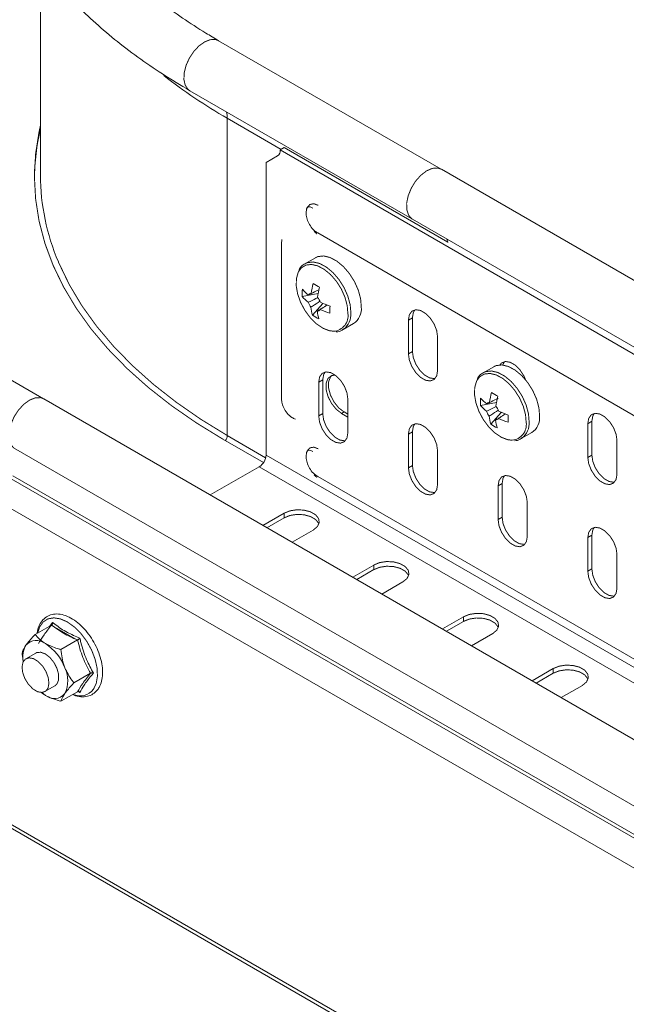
# Model space of a CAD drawing. Header units: millimetres. Extents: x 274 to 1864, y -1378 to 533.
# Tile 9 of 32: x 772 to 867, y -966 to -811. Entities that reach past the tile are written whole.
import ezdxf

# ---------------------------------------------------------------- set-up
doc = ezdxf.new("R2010")
doc.units = ezdxf.units.MM
doc.linetypes.add('K5LT32768', pattern=[0])
doc.linetypes.add('K5LT32769', pattern=[0])

msp = doc.modelspace()

# ---------------------------------------------------------------- linework, layer by layer
at = {"color": 7, "linetype": 'K5LT32768', "lineweight": 15}
for p, q in [((774.87, -802), (774.87, -835.34)), ((838.07, -834.42), (802.97, -814.16)), ((798.42, -822.04), (833.78, -842.45)), ((804.32, -876.39), (804.32, -826.38)), ((813.32, -831.02), (812.68, -831.39)), ((942.54, -906.36), (812.68, -831.39)), ((839.09, -845.9), (813.32, -831.02)), ((810.44, -833.36), (812.27, -832.31)), ((810.44, -833.36), (810.44, -879.47)), ((1027.58, -943.82), (838.08, -834.42)), ((833.53, -842.3), (1023.03, -951.7)), ((812.91, -845.63), (812.88, -846.02)), ((812.91, -845.6), (812.93, -845.48)), ((818.59, -844.47), (935.97, -912.24)), ((812.89, -845.91), (812.88, -846.02)), ((812.88, -846.02), (812.88, -870.51)), ((818.22, -848.37), (816.58, -849.32)), ((775.38, -870.61), (740.29, -850.34)), ((816.13, -854.48), (818.67, -854.01)), ((817.78, -857.42), (819.41, -855.57)), ((818.53, -856.78), (818.79, -856.6)), ((833.52, -857.83), (832.89, -858.2)), ((832.89, -858.2), (832.89, -863.51)), ((833.52, -857.83), (833.52, -863.14)), ((822.58, -859.71), (824.22, -858.76)), ((837.48, -866.16), (837.48, -860.86)), ((833.52, -863.14), (832.89, -863.51)), ((846.33, -865.55), (844.68, -866.49)), ((819.38, -867.63), (818.75, -868)), ((818.75, -868), (818.75, -873.31)), ((819.38, -867.63), (819.38, -872.94)), ((964.9, -980.01), (775.39, -870.61)), ((823.34, -875.96), (823.34, -870.66)), ((844.24, -871.66), (846.78, -871.19)), ((819.38, -872.94), (818.75, -873.31)), ((822.35, -872.92), (822.74, -872.69)), ((823.34, -873.49), (822.35, -872.92)), ((822.74, -872.69), (823.34, -873.04)), ((845.88, -874.6), (847.52, -872.75)), ((846.63, -873.95), (846.9, -873.78)), ((861.81, -874.16), (861.17, -874.53)), ((861.17, -874.53), (861.17, -879.84)), ((861.81, -874.16), (861.81, -879.47)), ((833.52, -875.8), (832.89, -876.17)), ((832.89, -876.17), (832.89, -881.47)), ((833.52, -875.8), (833.52, -881.11)), ((850.68, -876.89), (852.33, -875.94)), ((960.15, -987.75), (770.64, -878.35)), ((810.03, -880.67), (803.65, -876.98)), ((865.77, -882.49), (865.77, -877.18)), ((810.44, -879.47), (944.79, -957.03)), ((837.48, -884.13), (837.48, -878.82)), ((861.81, -879.47), (861.17, -879.84)), ((809.38, -881.31), (801.65, -885.77)), ((809.38, -881.31), (943.73, -958.87)), ((833.52, -881.11), (832.89, -881.47)), ((960.02, -992.16), (770.52, -882.76)), ((818.59, -882.85), (935.97, -950.61)), ((959.78, -992.6), (770.27, -883.2)), ((847.67, -883.96), (847.03, -884.33)), ((847.03, -884.33), (847.03, -889.64)), ((847.67, -883.96), (847.67, -889.27)), ((958.61, -996.65), (769.11, -887.25)), ((851.63, -892.29), (851.63, -886.98)), ((813.29, -888.64), (809.96, -890.56)), ((813.29, -889.38), (813.29, -888.64)), ((847.67, -889.27), (847.03, -889.64)), ((813.29, -889.38), (810.59, -890.93)), ((814.55, -893.22), (817.88, -891.3)), ((861.81, -892.13), (861.17, -892.49)), ((861.81, -892.13), (861.81, -897.43)), ((861.17, -892.49), (861.17, -897.8)), ((865.77, -900.46), (865.77, -895.15)), ((827.43, -896.81), (824.1, -898.73)), ((827.43, -897.54), (827.43, -896.81)), ((827.43, -897.54), (824.74, -899.1)), ((861.81, -897.43), (861.17, -897.8)), ((828.7, -901.38), (832.03, -899.46)), ((776.64, -906.27), (774.03, -907.77)), ((776.29, -906.5), (776.8, -905.85)), ((841.57, -904.97), (838.24, -906.89)), ((841.57, -905.7), (838.88, -907.26)), ((841.57, -905.7), (841.57, -904.97)), ((777.42, -906.75), (780.43, -908.49)), ((842.84, -909.55), (846.17, -907.62)), ((780.72, -908.62), (778.11, -910.13)), ((774.15, -910.68), (772.59, -911.58)), ((782.76, -913.88), (780.15, -915.39)), ((855.71, -913.13), (852.38, -915.06)), ((855.71, -913.87), (853.02, -915.42)), ((855.71, -913.87), (855.71, -913.13)), ((775.65, -917.36), (775.03, -916.86)), ((775.59, -916.77), (777.15, -915.87)), ((780.72, -916.79), (778.11, -918.29)), ((781.09, -916.9), (780.77, -916.77)), ((856.98, -917.71), (860.31, -915.79)), ((958.61, -1046.41), (769.11, -937.01)), ((769.48, -937.83), (958.98, -1047.23))]:
    msp.add_line(p, q, dxfattribs=at)
at = {"color": 8, "linetype": 'K5LT32769', "lineweight": 15, "true_color": 0x808080}
for p, q in [((812.84, -831.3), (804.32, -826.38)), ((810.38, -879.89), (804.32, -876.39))]:
    msp.add_line(p, q, dxfattribs=at)
at = {"color": 8, "linetype": 'K5LT32769', "true_color": 0x808080, "const_width": 0.15}
for points in [[(802.97, -814.16), (802.46, -813.97), (801.65, -814), (800.76, -814.35), (799.86, -814.99), (799.04, -815.87), (798.34, -816.93), (797.82, -818.08), (797.54, -819.23), (797.49, -820.29), (797.7, -821.18), (798.14, -821.83), (798.42, -822.04)], [(818.47, -844.65), (818.1, -844.31), (818.01, -844.22)], [(804.32, -876.39), (800.16, -873.84), (796.27, -871.14), (792.67, -868.32), (789.37, -865.37), (786.39, -862.32), (783.73, -859.17), (781.4, -855.93), (779.42, -852.61), (777.79, -849.23), (777.7, -849.03)], [(823.82, -857.08), (823.71, -855.8), (823.34, -854.44), (822.74, -853.08), (821.94, -851.81), (820.99, -850.71), (819.95, -849.85), (818.89, -849.28), (817.87, -849.04), (816.95, -849.15), (816.6, -849.3)], [(823.34, -857.17), (823.24, -855.93), (822.89, -854.62), (822.31, -853.31), (821.54, -852.09), (820.62, -851.03), (819.62, -850.21), (818.6, -849.66), (817.62, -849.43), (816.74, -849.53), (816.02, -849.96), (815.55, -850.6)], [(851.45, -874.34), (851.35, -873.11), (851, -871.8), (850.42, -870.49), (849.64, -869.27), (848.73, -868.21), (847.73, -867.38), (846.71, -866.84), (845.73, -866.61), (844.85, -866.71), (844.13, -867.14), (843.65, -867.78)], [(851.92, -874.26), (851.82, -872.98), (851.45, -871.61), (850.85, -870.25), (850.05, -868.99), (849.1, -867.89), (848.06, -867.03), (846.99, -866.46), (845.97, -866.22), (845.06, -866.33), (844.71, -866.48)], [(818.47, -883.02), (818.1, -882.69), (818.01, -882.6)], [(783.23, -916.4), (783.67, -915.48), (783.86, -914.34), (783.8, -913.03), (783.48, -911.62), (782.93, -910.2), (782.17, -908.83), (781.25, -907.6), (780.21, -906.57), (779.11, -905.78), (778.02, -905.3), (776.98, -905.14), (776.05, -905.3), (775.3, -905.79), (774.74, -906.58), (774.44, -907.53)]]:
    msp.add_lwpolyline(points, dxfattribs=at)
at = {"color": 7, "linetype": 'K5LT32768', "const_width": 0.15}
for points in [[(803.65, -876.98), (799.45, -874.4), (795.52, -871.68), (791.89, -868.83), (788.56, -865.86), (785.55, -862.78), (782.86, -859.6), (780.52, -856.33), (778.52, -852.98), (776.87, -849.57), (775.58, -846.11), (774.66, -842.61), (774.11, -839.09), (773.92, -835.55), (774.11, -832.01), (774.66, -828.48), (774.87, -827.55)], [(838.08, -834.42), (837.48, -834.23), (836.64, -834.29), (835.73, -834.69), (834.83, -835.39), (834, -836.32), (833.33, -837.43), (832.85, -838.61), (832.61, -839.76), (832.63, -840.81), (832.91, -841.66), (833.42, -842.24), (833.53, -842.3)], [(816.8, -840.9), (816.92, -840.45), (817.34, -839.98), (817.96, -839.86), (818.69, -840.11)], [(839.11, -846), (839.04, -845.71), (838.94, -845.43)], [(825.46, -856.14), (825.35, -854.85), (824.99, -853.49), (824.38, -852.13), (823.58, -850.86), (822.63, -849.76), (821.59, -848.9), (820.53, -848.33), (819.51, -848.09), (818.6, -848.2), (818.22, -848.37)], [(815.55, -850.6), (815.51, -850.68), (815.23, -851.66), (815.2, -852.82), (815.43, -854.11), (815.9, -855.43), (816.58, -856.7), (817.43, -857.85), (818.4, -858.8), (819.42, -859.49), (820.43, -859.88), (821.13, -859.96)], [(837.48, -860.86), (837.35, -859.87), (836.95, -858.84), (836.33, -857.89), (835.58, -857.15), (834.79, -856.68), (834.04, -856.57), (833.43, -856.81), (833.03, -857.37), (832.89, -858.2)], [(833.91, -856.58), (833.66, -857.01), (833.52, -857.83)], [(822.58, -859.71), (822.6, -859.7), (822.68, -859.65)], [(832.89, -863.51), (833.03, -864.5), (833.43, -865.53), (834.04, -866.47), (834.79, -867.22), (835.58, -867.68), (836.33, -867.8), (836.95, -867.56), (837.35, -866.99), (837.48, -866.16)], [(833.52, -863.14), (833.66, -864.13), (834.06, -865.16), (834.67, -866.1), (835.42, -866.85), (836.22, -867.31), (836.97, -867.43), (837.1, -867.41)], [(853.57, -873.31), (853.46, -872.03), (853.1, -870.67), (852.49, -869.31), (851.69, -868.04), (850.74, -866.94), (849.7, -866.08), (848.64, -865.51), (847.62, -865.27), (846.71, -865.38), (846.33, -865.55)], [(851.35, -867.6), (851.09, -867), (850.48, -866.06), (849.73, -865.31), (848.93, -864.85), (848.18, -864.73), (847.57, -864.97), (847.3, -865.27)], [(848.05, -864.75), (847.8, -865.17), (847.77, -865.28)], [(823.34, -870.66), (823.2, -869.67), (822.8, -868.64), (822.19, -867.69), (821.44, -866.95), (820.64, -866.48), (819.89, -866.37), (819.28, -866.61), (818.88, -867.17), (818.75, -868)], [(819.77, -866.38), (819.52, -866.81), (819.38, -867.63)], [(822.35, -872.92), (821.51, -872.26), (820.76, -871.33), (820.21, -870.25), (819.91, -869.15), (819.91, -868.15), (820.21, -867.39), (820.76, -866.95), (821.34, -866.87)], [(820.81, -866.93), (820.6, -867.17), (820.3, -867.93), (820.3, -868.92), (820.6, -870.03), (821.15, -871.1), (821.89, -872.03), (822.74, -872.69)], [(843.65, -867.78), (843.62, -867.86), (843.34, -868.83), (843.31, -870), (843.54, -871.28), (844.01, -872.6), (844.69, -873.88), (845.54, -875.03), (846.51, -875.98), (847.53, -876.67), (848.54, -877.06), (849.24, -877.14)], [(775.39, -870.61), (774.92, -870.43), (774.1, -870.45), (773.19, -870.8), (772.28, -871.45), (771.44, -872.35), (770.73, -873.43), (770.22, -874.61), (769.95, -875.77), (769.93, -876.84), (770.16, -877.73), (770.64, -878.35)], [(818.75, -873.31), (818.88, -874.3), (819.28, -875.33), (819.89, -876.27), (820.64, -877.02), (821.44, -877.48), (822.19, -877.6), (822.8, -877.36), (823.2, -876.79), (823.34, -875.96)], [(819.38, -872.94), (819.52, -873.93), (819.92, -874.96), (820.53, -875.9), (821.28, -876.65), (822.08, -877.11), (822.83, -877.23), (822.96, -877.21)], [(865.77, -877.18), (865.63, -876.2), (865.23, -875.17), (864.62, -874.22), (863.87, -873.47), (863.07, -873.01), (862.32, -872.9), (861.71, -873.13), (861.31, -873.7), (861.17, -874.53)], [(862.19, -872.91), (861.95, -873.34), (861.81, -874.16)], [(837.48, -878.82), (837.35, -877.83), (836.95, -876.8), (836.33, -875.86), (835.58, -875.11), (834.79, -874.65), (834.04, -874.53), (833.43, -874.77), (833.03, -875.34), (832.89, -876.17)], [(833.91, -874.55), (833.66, -874.97), (833.52, -875.8)], [(850.68, -876.89), (850.7, -876.88), (850.78, -876.83)], [(816.8, -879.28), (816.92, -878.83), (817.34, -878.35), (817.96, -878.23), (818.69, -878.49)], [(861.17, -879.84), (861.31, -880.83), (861.71, -881.85), (862.32, -882.8), (863.07, -883.55), (863.87, -884.01), (864.62, -884.13), (865.23, -883.89), (865.63, -883.32), (865.77, -882.49)], [(861.81, -879.47), (861.95, -880.46), (862.35, -881.49), (862.96, -882.43), (863.71, -883.18), (864.51, -883.64), (865.26, -883.76), (865.38, -883.74)], [(832.89, -881.47), (833.03, -882.46), (833.43, -883.49), (834.04, -884.44), (834.79, -885.18), (835.58, -885.64), (836.33, -885.76), (836.95, -885.52), (837.35, -884.95), (837.48, -884.13)], [(833.52, -881.11), (833.66, -882.09), (834.06, -883.12), (834.67, -884.07), (835.42, -884.82), (836.22, -885.28), (836.97, -885.39), (837.1, -885.38)], [(851.63, -886.98), (851.49, -886), (851.09, -884.97), (850.48, -884.02), (849.73, -883.27), (848.93, -882.81), (848.18, -882.7), (847.57, -882.93), (847.17, -883.5), (847.03, -884.33)], [(848.05, -882.71), (847.8, -883.14), (847.67, -883.96)], [(817.88, -891.3), (818.53, -890.76), (818.82, -890.13), (818.73, -889.48), (818.25, -888.89), (817.45, -888.43), (816.43, -888.16), (815.3, -888.1), (814.21, -888.27), (813.29, -888.64)], [(818.77, -890.34), (818.73, -890.22), (818.25, -889.63), (817.45, -889.17), (816.43, -888.89), (815.3, -888.83), (814.21, -889), (813.29, -889.38)], [(847.67, -889.27), (847.8, -890.26), (848.2, -891.29), (848.82, -892.23), (849.57, -892.98), (850.36, -893.44), (851.11, -893.56), (851.24, -893.54)], [(847.03, -889.64), (847.17, -890.63), (847.57, -891.65), (848.18, -892.6), (848.93, -893.35), (849.73, -893.81), (850.48, -893.93), (851.09, -893.69), (851.49, -893.12), (851.63, -892.29)], [(865.77, -895.15), (865.63, -894.16), (865.23, -893.13), (864.62, -892.19), (863.87, -891.44), (863.07, -890.98), (862.32, -890.86), (861.71, -891.1), (861.31, -891.67), (861.17, -892.49)], [(862.19, -890.88), (861.95, -891.3), (861.81, -892.13)], [(832.03, -899.46), (832.67, -898.93), (832.97, -898.3), (832.87, -897.65), (832.39, -897.06), (831.59, -896.6), (830.57, -896.32), (829.44, -896.26), (828.35, -896.43), (827.43, -896.81)], [(832.91, -898.5), (832.87, -898.38), (832.39, -897.79), (831.59, -897.33), (830.57, -897.06), (829.44, -897), (828.35, -897.17), (827.43, -897.54)], [(861.17, -897.8), (861.31, -898.79), (861.71, -899.82), (862.32, -900.76), (863.07, -901.51), (863.87, -901.97), (864.62, -902.09), (865.23, -901.85), (865.63, -901.28), (865.77, -900.46)], [(861.81, -897.43), (861.95, -898.42), (862.35, -899.45), (862.96, -900.4), (863.71, -901.14), (864.51, -901.6), (865.26, -901.72), (865.38, -901.7)], [(846.17, -907.62), (846.82, -907.09), (847.11, -906.46), (847.01, -905.81), (846.53, -905.22), (845.73, -904.76), (844.71, -904.48), (843.59, -904.43), (842.5, -904.6), (841.57, -904.97)], [(847.06, -906.66), (847.01, -906.55), (846.53, -905.96), (845.73, -905.49), (844.71, -905.22), (843.59, -905.16), (842.5, -905.33), (841.57, -905.7)], [(777.15, -915.87), (777.48, -915.56), (777.74, -914.91), (777.74, -914.06), (777.48, -913.11), (777.01, -912.19), (776.37, -911.39), (775.65, -910.83), (774.92, -910.56), (774.28, -910.61), (774.15, -910.68)], [(771.97, -912.89), (772.12, -912.14), (772.5, -911.64), (773.08, -911.44), (773.78, -911.57), (774.51, -912.02), (775.2, -912.72), (775.75, -913.61), (776.1, -914.56), (776.21, -915.46), (776.07, -916.21), (775.68, -916.71), (775.11, -916.91), (774.41, -916.78), (773.67, -916.33), (772.99, -915.63), (772.43, -914.74), (772.08, -913.79), (771.97, -912.89)], [(860.31, -915.79), (860.96, -915.25), (861.25, -914.62), (861.15, -913.98), (860.67, -913.38), (859.88, -912.92), (858.85, -912.65), (857.73, -912.59), (856.64, -912.76), (855.71, -913.13)], [(861.2, -914.83), (861.15, -914.71), (860.67, -914.12), (859.88, -913.66), (858.85, -913.38), (857.73, -913.33), (856.64, -913.5), (855.71, -913.87)], [(775.65, -917.36), (775.19, -917.06), (774.99, -916.91)]]:
    msp.add_lwpolyline(points, dxfattribs=at)
at = {"color": 8, "linetype": 'K5LT32769', "lineweight": 15, "true_color": 0x808080}
for centre, radius, start, end in [((845.82, -753.93), 83.5, 231.9188, 240.196), ((800.13, -826.35), 4.19, 359.4854, 13.3709), ((808.44, -836.17), 34.52, 166.5246, 179.4482), ((820.9, -857.51), 2.47, 275.3906, 7.9265), ((820.82, -857.29), 3, 308.1415, 3.8467), ((849.01, -874.68), 2.47, 275.3898, 7.9271), ((848.93, -874.46), 3, 308.1415, 3.8468), ((802.9, -876.33), 1.43, 322.5096, 357.6832), ((781.13, -914.78), 2.66, 245.3722, 322.3056)]:
    msp.add_arc(centre, radius, start, end, dxfattribs=at)
at = {"color": 7, "linetype": 'K5LT32768', "lineweight": 15}
for centre, radius, start, end in [((808.44, -836.17), 34.52, 166.5246, 179.4482), ((811.68, -831.49), 1.01, 305.6994, 5.6195), ((810.08, -835.19), 35.21, 180.2549, 203.1492), ((822.94, -854.05), 6.81, 173.9201, 183.558), ((821.26, -848.97), 6.71, 220.5861, 231.907), ((830.11, -855.69), 12.65, 165.0677, 172.3626), ((829.02, -835.2), 20.51, 237.1332, 240.4124), ((831.11, -856.3), 12.65, 165.0683, 172.3612), ((821.23, -850.11), 6.71, 220.5864, 231.9063), ((817.56, -854.54), 0.531, 88.648, 146.3837), ((816.57, -856.25), 2.58, 19.2534, 39.0866), ((819.52, -854.54), 2.58, 199.2531, 219.0861), ((823.8, -855.55), 6.31, 185.6218, 197.2233), ((818.54, -856.25), 0.531, 268.6544, 326.3784), ((824.27, -845.12), 12.59, 245.178, 252.6196), ((824.29, -843.97), 12.59, 245.178, 252.6196), ((841.55, -857.02), 21.05, 177.1807, 180.2974), ((822.65, -856.41), 2.82, 303.7064, 5.6664), ((821.95, -851.67), 7.1, 234.0328, 243.5128), ((824.81, -856.16), 6.31, 185.6203, 197.2248), ((851.04, -871.23), 6.81, 173.9201, 183.558), ((849.37, -866.14), 6.71, 220.5867, 231.9064), ((858.21, -872.87), 12.65, 165.0668, 172.3626), ((857.13, -852.38), 20.51, 237.1331, 240.4125), ((859.22, -873.48), 12.65, 165.0677, 172.3626), ((849.34, -867.29), 6.71, 220.5864, 231.9068), ((845.67, -871.72), 0.531, 88.6531, 146.3797), ((844.68, -873.42), 2.58, 19.2528, 39.086), ((847.63, -871.72), 2.58, 199.2528, 219.086), ((851.91, -872.73), 6.31, 185.622, 197.2239), ((846.65, -873.42), 0.531, 268.6517, 326.3812), ((852.37, -862.29), 12.59, 245.1782, 252.6193), ((852.4, -861.15), 12.59, 245.1784, 252.6191), ((869.64, -874.2), 21.03, 177.179, 180.2991), ((850.76, -873.59), 2.82, 303.7106, 5.6627), ((850.06, -868.85), 7.1, 234.0332, 243.5124), ((852.92, -873.34), 6.31, 185.6219, 197.2232), ((808.13, -879.37), 2.31, 302.6054, 357.3947), ((775.75, -911.29), 3.65, 150.0688, 191.5689), ((774.26, -910.9), 2.2, 50.7519, 139.4671), ((771.51, -915.66), 7.67, 20.2272, 57.362), ((774.63, -915.04), 4.56, 333.4365, 26.5635), ((777.04, -915.66), 2.2, 230.7519, 319.4671)]:
    msp.add_arc(centre, radius, start, end, dxfattribs=at)
for points, knots in [([(798.42, -727.88), (797.68, -728.32), (795.53, -729.58), (792.14, -731.78), (788.35, -734.51), (784.81, -737.37), (781.54, -740.34), (778.54, -743.42), (775.82, -746.6), (773.39, -749.88), (771.27, -753.22), (769.45, -756.64), (767.96, -760.1), (766.77, -763.61), (765.91, -767.14), (765.37, -770.69), (765.15, -774.24), (765.24, -777.79), (765.65, -781.33), (766.38, -784.84), (767.41, -788.32), (768.76, -791.76), (770.41, -795.16), (772.36, -798.49), (774.62, -801.76), (777.17, -804.96), (780.02, -808.06), (783.14, -811.07), (786.52, -813.98), (790.18, -816.76), (794.12, -819.47), (796.97, -821.17), (798.42, -822.04)], [0, 0, 0, 0, 0.018178, 0.052599, 0.087032, 0.121457, 0.155858, 0.190211, 0.224492, 0.258671, 0.292717, 0.326602, 0.360305, 0.393816, 0.42714, 0.460303, 0.493342, 0.526312, 0.559264, 0.592247, 0.625315, 0.658516, 0.691882, 0.725428, 0.759154, 0.793047, 0.827084, 0.861238, 0.89548, 0.929785, 0.964128, 1, 1, 1, 1]), ([(802.97, -814.16), (802.29, -813.76), (800.33, -812.6), (797.24, -810.6), (793.82, -808.13), (790.64, -805.56), (787.74, -802.91), (785.1, -800.18), (782.74, -797.39), (780.66, -794.54), (778.86, -791.64), (777.36, -788.69), (776.14, -785.7), (775.22, -782.68), (774.6, -779.63), (774.28, -776.54), (774.28, -773.44), (774.59, -770.34), (775.22, -767.24), (776.16, -764.16), (777.4, -761.13), (778.95, -758.13), (780.78, -755.19), (782.92, -752.32), (784.94, -749.9), (786.36, -748.48), (786.88, -747.96)], [0, 0, 0, 0, 0.02223, 0.064597, 0.10695, 0.149301, 0.191668, 0.234074, 0.276556, 0.319155, 0.361926, 0.40493, 0.448227, 0.491873, 0.535893, 0.58027, 0.62492, 0.6697, 0.714374, 0.758792, 0.802865, 0.846568, 0.88993, 0.933001, 0.975846, 1, 1, 1, 1]), ([(816.8, -840.93), (816.78, -841.17), (816.75, -841.7), (816.96, -842.54), (817.4, -843.4), (817.98, -844.07), (818.42, -844.37), (818.59, -844.47)], [0, 0, 0, 0, 0.175981, 0.38519, 0.613067, 0.854643, 1, 1, 1, 1]), ([(816.8, -840.98), (816.8, -840.95), (816.79, -840.72), (816.92, -840.49), (817.03, -840.37), (817.16, -840.32), (817.51, -840.38), (817.75, -840.51), (817.84, -840.55)], [0, 0, 0, 0, 0.025516, 0.232471, 0.444852, 0.699276, 0.898889, 1, 1, 1, 1]), ([(816.62, -849.34), (816.52, -849.38), (816.15, -849.55), (815.8, -849.94), (815.64, -850.32), (815.61, -850.41)], [0, 0, 0, 0, 0.23287, 0.813748, 1, 1, 1, 1]), ([(817.57, -854.01), (817.66, -853.97), (818.05, -853.78), (818.44, -853.59), (818.75, -853.44)], [0, 0, 0, 0, 0.226642, 1, 1, 1, 1]), ([(817.09, -855.39), (817.19, -855.35), (817.7, -855.1), (818.21, -854.85), (818.63, -854.64)], [0, 0, 0, 0, 0.187467, 1, 1, 1, 1]), ([(817.58, -854.02), (817.52, -854.05), (817.37, -854.13), (817.21, -854.2), (817.12, -854.25)], [0, 0, 0, 0, 0.381765, 1, 1, 1, 1]), ([(818.92, -855.23), (818.55, -855.49), (818.08, -855.8), (817.61, -856.11), (817.52, -856.17)], [0, 0, 0, 0, 0.809265, 1, 1, 1, 1]), ([(820.06, -855.8), (819.79, -855.99), (819.43, -856.24), (819.06, -856.48), (818.98, -856.54)], [0, 0, 0, 0, 0.773325, 1, 1, 1, 1]), ([(821.52, -860.03), (821.52, -860.03), (821.85, -860.06), (822.27, -859.92), (822.59, -859.67), (822.68, -859.6)], [0, 0, 0, 0, 0.003897, 0.742417, 1, 1, 1, 1]), ([(844.73, -866.51), (844.63, -866.56), (844.26, -866.73), (843.91, -867.12), (843.75, -867.49), (843.71, -867.58)], [0, 0, 0, 0, 0.232872, 0.813747, 1, 1, 1, 1]), ([(812.88, -870.51), (812.89, -870.72), (812.92, -871.23), (813.21, -872.05), (813.75, -872.9), (814.38, -873.53), (814.88, -873.74), (815.07, -873.82)], [0, 0, 0, 0, 0.152644, 0.373347, 0.605152, 0.854396, 1, 1, 1, 1]), ([(845.68, -871.19), (845.77, -871.15), (846.22, -870.93), (846.67, -870.71), (847.03, -870.53)], [0, 0, 0, 0, 0.196989, 1, 1, 1, 1]), ([(845.2, -872.57), (845.29, -872.52), (845.8, -872.28), (846.3, -872.03), (846.71, -871.83)], [0, 0, 0, 0, 0.191018, 1, 1, 1, 1]), ([(845.69, -871.2), (845.63, -871.23), (845.47, -871.3), (845.32, -871.38), (845.22, -871.43)], [0, 0, 0, 0, 0.381764, 1, 1, 1, 1]), ([(847.03, -872.41), (846.66, -872.66), (846.19, -872.98), (845.72, -873.29), (845.63, -873.35)], [0, 0, 0, 0, 0.809578, 1, 1, 1, 1]), ([(848.1, -873.03), (847.85, -873.2), (847.51, -873.43), (847.17, -873.66), (847.09, -873.72)], [0, 0, 0, 0, 0.758469, 1, 1, 1, 1]), ([(849.62, -877.21), (849.63, -877.21), (849.95, -877.24), (850.37, -877.1), (850.7, -876.85), (850.78, -876.78)], [0, 0, 0, 0, 0.003897, 0.742422, 1, 1, 1, 1]), ([(816.8, -879.31), (816.78, -879.55), (816.75, -880.07), (816.96, -880.91), (817.4, -881.78), (817.98, -882.45), (818.42, -882.74), (818.59, -882.85)], [0, 0, 0, 0, 0.175979, 0.38519, 0.613067, 0.854643, 1, 1, 1, 1]), ([(816.8, -879.36), (816.8, -879.33), (816.79, -879.1), (816.92, -878.87), (817.03, -878.75), (817.16, -878.7), (817.51, -878.75), (817.75, -878.88), (817.84, -878.93)], [0, 0, 0, 0, 0.025512, 0.232469, 0.444851, 0.699276, 0.898889, 1, 1, 1, 1]), ([(779.97, -917.22), (780.11, -917.29), (780.63, -917.53), (781.5, -917.63), (782.52, -917.5), (783.36, -917.06), (783.91, -916.47), (784.33, -915.75), (784.61, -914.87), (784.71, -913.69), (784.59, -912.37), (784.23, -911), (783.67, -909.62), (782.93, -908.31), (782.03, -907.12), (781.03, -906.1), (779.95, -905.29), (778.83, -904.74), (777.73, -904.49), (776.69, -904.55), (775.79, -904.94), (775.08, -905.59), (774.61, -906.47), (774.38, -907.15), (774.36, -907.56), (774.36, -907.58)], [0, 0, 0, 0, 0.019483, 0.068771, 0.117096, 0.163514, 0.20573, 0.232078, 0.278736, 0.326445, 0.374991, 0.423619, 0.472141, 0.520601, 0.569098, 0.617709, 0.666548, 0.715703, 0.765051, 0.813722, 0.860601, 0.905986, 0.951268, 0.99784, 1, 1, 1, 1]), ([(776.64, -906.27), (776.21, -906.8), (775.34, -907.87), (774.85, -908.73), (774.59, -909.17)], [0, 0, 0, 0, 0.492149, 1, 1, 1, 1]), ([(776.8, -905.85), (776.8, -905.85), (776.8, -905.89), (776.8, -905.98), (776.77, -906.1), (776.72, -906.21), (776.66, -906.25), (776.64, -906.27)], [0, 0, 0, 0, 0.007905, 0.26754, 0.528605, 0.763816, 1, 1, 1, 1]), ([(780.72, -908.62), (779.96, -908.29), (778.41, -907.61), (777.23, -906.72), (776.64, -906.27)], [0, 0, 0, 0, 0.492148, 1, 1, 1, 1]), ([(776.8, -905.85), (776.94, -905.96), (777.63, -906.54), (778.97, -907.44), (780.42, -908.04), (781.09, -908.32)], [0, 0, 0, 0, 0.118082, 0.592257, 1, 1, 1, 1]), ([(772.59, -909.47), (772.64, -909.39), (772.99, -908.91), (773.52, -908.31), (774.01, -907.79), (774.03, -907.77)], [0, 0, 0, 0, 0.148486, 0.965574, 1, 1, 1, 1]), ([(774.03, -907.77), (774.44, -908.23), (774.89, -908.74), (775.58, -909.15), (775.65, -909.19)], [0, 0, 0, 0, 0.896038, 1, 1, 1, 1]), ([(771.99, -910.68), (772.01, -910.59), (772.09, -910.27), (772.38, -909.81), (772.59, -909.47)], [0, 0, 0, 0, 0.263252, 1, 1, 1, 1]), ([(775.65, -909.19), (776.26, -909.48), (777.03, -909.85), (777.93, -910.08), (778.11, -910.13)], [0, 0, 0, 0, 0.80146, 1, 1, 1, 1]), ([(781.09, -908.32), (781.09, -908.32), (781.06, -908.35), (781, -908.41), (780.91, -908.49), (780.81, -908.57), (780.75, -908.61), (780.72, -908.62)], [0, 0, 0, 0, 0.007919, 0.26755, 0.528611, 0.76382, 1, 1, 1, 1]), ([(782.76, -913.88), (782.33, -913.08), (781.46, -911.43), (780.97, -909.57), (780.72, -908.62)], [0, 0, 0, 0, 0.492148, 1, 1, 1, 1]), ([(781.09, -908.32), (781.14, -908.56), (781.41, -909.72), (782.02, -911.65), (782.85, -913.15), (783.23, -913.85)], [0, 0, 0, 0, 0.118084, 0.592259, 1, 1, 1, 1]), ([(772.22, -911.99), (772.15, -911.75), (772.03, -911.32), (772, -910.87), (771.99, -910.68)], [0, 0, 0, 0, 0.562705, 1, 1, 1, 1]), ([(778.11, -910.13), (778.22, -911.01), (778.33, -912.01), (778.67, -912.91), (778.71, -913)], [0, 0, 0, 0, 0.896038, 1, 1, 1, 1]), ([(778.71, -913), (779.05, -913.69), (779.47, -914.55), (780.04, -915.25), (780.15, -915.39)], [0, 0, 0, 0, 0.801463, 1, 1, 1, 1]), ([(780.72, -916.79), (780.96, -916.37), (781.45, -915.51), (782.32, -914.43), (782.76, -913.88)], [0, 0, 0, 0, 0.492148, 1, 1, 1, 1]), ([(783.23, -913.85), (783.12, -913.99), (782.55, -914.66), (781.71, -915.74), (781.28, -916.54), (781.09, -916.9)], [0, 0, 0, 0, 0.118084, 0.592258, 1, 1, 1, 1]), ([(782.76, -913.88), (782.79, -913.87), (782.85, -913.84), (782.98, -913.82), (783.1, -913.82), (783.19, -913.84), (783.23, -913.85), (783.23, -913.85)], [0, 0, 0, 0, 0.236182, 0.471405, 0.732468, 0.992091, 1, 1, 1, 1]), ([(778.71, -917.09), (778.76, -917.01), (779.11, -916.52), (779.64, -915.93), (780.13, -915.41), (780.15, -915.39)], [0, 0, 0, 0, 0.148486, 0.965569, 1, 1, 1, 1]), ([(778.11, -918.29), (778.13, -918.21), (778.22, -917.88), (778.5, -917.42), (778.71, -917.09)], [0, 0, 0, 0, 0.263255, 1, 1, 1, 1]), ([(780.72, -916.79), (780.75, -916.78), (780.81, -916.75), (780.91, -916.77), (781, -916.81), (781.06, -916.87), (781.09, -916.9), (781.09, -916.9)], [0, 0, 0, 0, 0.23618, 0.471389, 0.73245, 0.992081, 1, 1, 1, 1]), ([(778.11, -918.29), (777.32, -918.06), (776.43, -917.8), (775.72, -917.4), (775.65, -917.36)], [0, 0, 0, 0, 0.896038, 1, 1, 1, 1])]:
    msp.add_open_spline(points, degree=3, knots=knots, dxfattribs=at)

doc.saveas('drawing.dxf')
